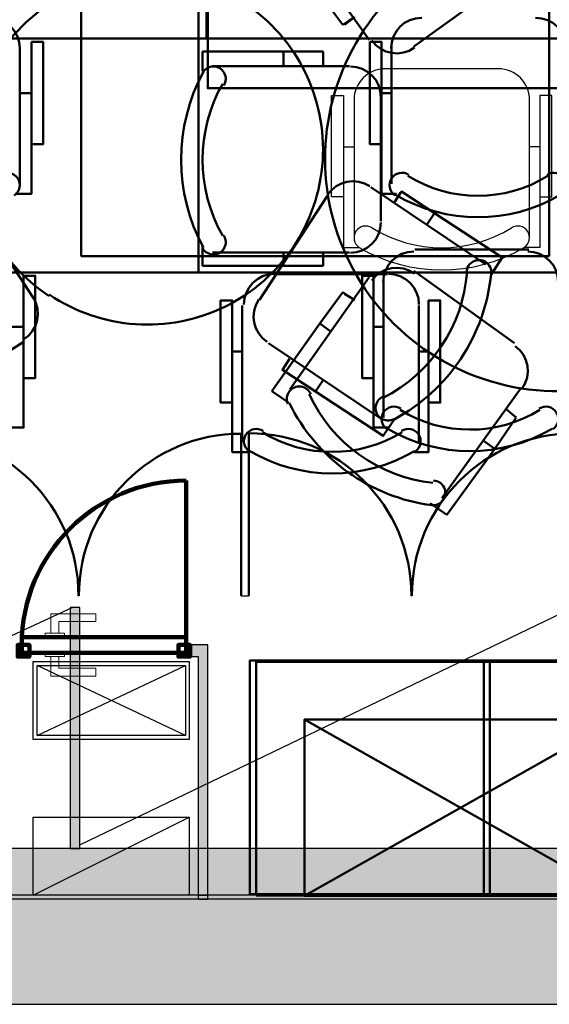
# Model space of a CAD drawing. Header units: metres. Extents: x -1 to 430, y -6 to 31.
# Tile 36 of 169: x 406.88 to 408.24, y 12.84 to 15.37. Entities that reach past the tile are written whole.
import ezdxf

# ---------------------------------------------------------------- set-up
doc = ezdxf.new("R2010")
doc.units = ezdxf.units.M
doc.linetypes.add('CONTINUA', pattern=[0])
for name, color, linetype, lineweight in [('3D P1 MURS EXISTENTS', 7, 'CONTINUA', 25), ('3D P1 MURS NOUS', 7, 'CONTINUA', 25), ('3D P2 MURS', 7, 'CONTINUA', 25), ('3D P2 MURS NOUS', 7, 'CONTINUA', 25), ('3D P3 MURS', 7, 'CONTINUA', 25), ('3D P3 MURS NOUS', 7, 'CONTINUA', 25), ('3D P4 MURS', 7, 'CONTINUA', 25), ('3D P4 MURS NOUS', 7, 'CONTINUA', 25), ('3D P5 MURS', 7, 'CONTINUA', 25), ('3D P5 MURS NOUS', 7, 'CONTINUA', 25), ('3D PA MURS', 7, 'CONTINUA', 25), ('P1 ESCALES 2D', 7, 'CONTINUA', 25), ('P1 MOBLES', 7, 'CONTINUA', 25), ('P2 ESCALES 2D', 7, 'CONTINUA', 25), ('P2 MOBLES 2D', 7, 'CONTINUA', 25), ('P3 ESCALES 2D', 7, 'CONTINUA', 25), ('P3 MOBLES', 7, 'CONTINUA', 25), ('P4 ESCALES 2D', 7, 'CONTINUA', 25), ('P4 MOBLES', 7, 'CONTINUA', 25), ('P5 ESCALA 2D', 7, 'CONTINUA', 25), ('P5 MOBLES', 7, 'CONTINUA', 25), ('PA ESCALES 2D', 7, 'CONTINUA', 25), ('PA MOBLES', 7, 'CONTINUA', 25)]:
    doc.layers.add(name, color=color, linetype=linetype, lineweight=lineweight)

# ---------------------------------------------------------------- blocks, each defined once
blk = doc.blocks.new('OBJETO_COMPLEJO_85')
at = {"layer": 'P3 MOBLES', "color": 202, "linetype": 'CONTINUA', "lineweight": 50, "transparency": 33554687}
for p, q in [((407.7756, 15.3165), (407.5724, 15.6043)), ((408.1482, 15.4858), (407.8899, 15.2995)), ((407.6486, 15.435), (407.7079, 15.3546)), ((407.7079, 15.3546), (407.7375, 15.3757)), ((407.7121, 15.3546), (407.7333, 15.3715)), ((407.3481, 15.236), (407.3481, 15.2868)), ((407.3481, 15.2868), (407.5555, 15.2868)), ((407.5555, 15.2868), (407.5555, 15.2487)), ((407.5555, 15.2868), (407.6571, 15.2868)), ((407.6571, 15.2868), (407.6571, 15.2487)), ((407.3735, 15.2487), (407.7248, 15.2487)), ((407.8053, 15.1725), (407.8053, 14.8508)), ((407.3481, 14.7873), (407.3481, 14.7365)), ((407.7248, 14.7704), (407.3735, 14.7704)), ((407.5555, 14.7365), (407.5555, 14.7704)), ((407.6571, 14.7365), (407.6571, 14.7704)), ((407.6571, 14.7407), (407.6571, 14.7661)), ((407.3481, 14.7365), (407.5555, 14.7365)), ((407.5555, 14.7365), (407.6571, 14.7365)), ((408.1482, 14.5376), (407.8899, 14.7238)), ((407.7756, 14.7069), (407.5724, 14.419)), ((407.6486, 14.5884), (407.7079, 14.6688)), ((407.7079, 14.6688), (407.7375, 14.6476)), ((407.7121, 14.6645), (407.7333, 14.6518)), ((407.5259, 14.4148), (407.6486, 14.5884)), ((407.6486, 14.5884), (407.6783, 14.5672)), ((407.5682, 14.3852), (407.5259, 14.4148)), ((407.9619, 14.1396), (408.1651, 14.4233)), ((408.1524, 14.3471), (408.127, 14.3682)), ((408.0974, 14.2666), (408.1524, 14.3471)), ((408.0974, 14.2666), (408.0677, 14.2878)), ((407.9746, 14.0973), (408.0974, 14.2666)), ((407.9323, 14.1269), (407.9746, 14.0973))]:
    blk.add_line(p, q, dxfattribs=at)
for points in [[(407.7822, 15.3145), (407.7927, 15.3026), (407.805, 15.2933), (407.8186, 15.2867), (407.8332, 15.2829), (407.8482, 15.2818), (407.8632, 15.2837), (407.8778, 15.2886), (407.8915, 15.2965)], [(407.4027, 15.1991), (407.4048, 15.2028), (407.4063, 15.2068), (407.4073, 15.2109), (407.4077, 15.2151), (407.4076, 15.2193), (407.4069, 15.2234), (407.4056, 15.2275), (407.4038, 15.2314), (407.4015, 15.235), (407.3988, 15.2383), (407.3957, 15.2411), (407.3922, 15.2435), (407.3885, 15.2454), (407.3845, 15.2468), (407.3803, 15.2477), (407.376, 15.248), (407.3717, 15.2477), (407.3676, 15.2468), (407.3636, 15.2454), (407.3598, 15.2436), (407.3564, 15.2412), (407.3532, 15.2384), (407.3505, 15.2352), (407.3482, 15.2315)], [(407.8056, 15.1696), (407.8041, 15.1854), (407.7995, 15.2001), (407.7923, 15.2134), (407.7827, 15.225), (407.7711, 15.2346), (407.7578, 15.2418), (407.7431, 15.2464), (407.7273, 15.248)], [(407.7273, 14.7696), (407.7431, 14.7712), (407.7578, 14.7757), (407.7711, 14.783), (407.7827, 14.7925), (407.7923, 14.8041), (407.7995, 14.8174), (407.8041, 14.8321), (407.8056, 14.8479)], [(407.3486, 14.781), (407.351, 14.7775), (407.3538, 14.7743), (407.357, 14.7716), (407.3605, 14.7694), (407.3643, 14.7676), (407.3682, 14.7663), (407.3724, 14.7656), (407.3767, 14.7654), (407.3809, 14.7657), (407.385, 14.7667), (407.3889, 14.7681), (407.3926, 14.7701), (407.396, 14.7725), (407.399, 14.7753), (407.4017, 14.7786), (407.404, 14.7822), (407.4057, 14.7861), (407.4069, 14.7901), (407.4076, 14.7942), (407.4077, 14.7984), (407.4072, 14.8025), (407.4063, 14.8066), (407.4047, 14.8105), (407.4027, 14.8142)], [(407.8915, 14.7168), (407.8778, 14.7247), (407.8632, 14.7296), (407.8482, 14.7315), (407.8332, 14.7305), (407.8186, 14.7266), (407.805, 14.72), (407.7927, 14.7107), (407.7822, 14.6988)], [(408.1677, 14.4212), (408.1756, 14.435), (408.1805, 14.4496), (408.1824, 14.4646), (408.1814, 14.4796), (408.1775, 14.4941), (408.1709, 14.5078), (408.1617, 14.52), (408.1498, 14.5305)], [(407.6256, 14.4067), (407.6238, 14.4105), (407.6215, 14.414), (407.6187, 14.4172), (407.6156, 14.42), (407.6122, 14.4223), (407.6085, 14.4242), (407.6045, 14.4256), (407.6003, 14.4264), (407.596, 14.4267), (407.5918, 14.4264), (407.5878, 14.4256), (407.5838, 14.4242), (407.5801, 14.4224), (407.5766, 14.42), (407.5735, 14.4172), (407.5707, 14.414), (407.5684, 14.4104), (407.5666, 14.4066), (407.5653, 14.4027), (407.5646, 14.3986), (407.5644, 14.3944), (407.5647, 14.3902), (407.5656, 14.3861), (407.5671, 14.3821)], [(407.9352, 14.1221), (407.9395, 14.1219), (407.9438, 14.1222), (407.9479, 14.1232), (407.9518, 14.1246), (407.9555, 14.1265), (407.959, 14.129), (407.9621, 14.1319), (407.9648, 14.1352), (407.9671, 14.1388), (407.9688, 14.1427), (407.97, 14.1468), (407.9706, 14.1509), (407.9707, 14.1551), (407.9702, 14.1593), (407.9692, 14.1634), (407.9676, 14.1674), (407.9655, 14.1712), (407.9629, 14.1745), (407.9599, 14.1775), (407.9566, 14.1801), (407.9529, 14.1822), (407.949, 14.1838), (407.9449, 14.1848), (407.9407, 14.1853)]]:
    blk.add_lwpolyline(points, dxfattribs=at)
for centre, radius, start, end in [((408.2596, 15.0114), 0.5971, 89.9253, 270.4359), ((407.7694, 15.0088), 0.476, 151.7027, 208.3109), ((407.744, 15.0088), 0.3956, 150.4538, 209.5629), ((407.9981, 14.5937), 0.476, 206.038, 262.6463), ((407.9811, 14.5726), 0.3956, 204.7891, 263.8978)]:
    blk.add_arc(centre, radius, start, end, dxfattribs=at)
blk = doc.blocks.new('OBJETO_COMPLEJO_126')
at = {"layer": 'P4 MOBLES', "color": 202, "linetype": 'CONTINUA', "lineweight": 50, "transparency": 33554687}
for p, q in [((406.8801, 14.9469), (406.8801, 15.2983)), ((406.9097, 15.1798), (406.8801, 15.1798))]:
    blk.add_line(p, q, dxfattribs=at)
blk.add_lwpolyline([(407.3584, 16.1195), (405.9573, 16.1195), (405.9573, 15.3195), (407.3584, 15.3195), (407.3584, 16.1195)], close=True, dxfattribs=at)
for points in [[(406.8011, 15.3732), (406.8169, 15.3716), (406.8316, 15.367), (406.8449, 15.3598), (406.8565, 15.3503), (406.8661, 15.3387), (406.8733, 15.3254), (406.8779, 15.3107), (406.8795, 15.2949)], [(406.9097, 15.0485), (406.9394, 15.0485), (406.9394, 15.311), (406.9097, 15.311), (406.9097, 14.9215), (406.8674, 14.9215)], [(406.8306, 14.9702), (406.8363, 14.9731), (406.8422, 14.9748), (406.8483, 14.9753), (406.8543, 14.9746), (406.8601, 14.9727), (406.8655, 14.9698), (406.8702, 14.9659), (406.8743, 14.9609), (406.8772, 14.9553), (406.8789, 14.9493), (406.8795, 14.9432), (406.8788, 14.9372), (406.8771, 14.9314), (406.8742, 14.926), (406.8703, 14.9212), (406.8654, 14.9171)]]:
    blk.add_lwpolyline(points, dxfattribs=at)
blk = doc.blocks.new('OBJETO_COMPLEJO_128')
at = {"layer": 'P4 MOBLES', "color": 202, "linetype": 'CONTINUA', "lineweight": 50, "transparency": 33554687}
for p, q in [((407.8326, 15.2983), (407.8326, 14.9469)), ((407.8072, 15.1798), (407.8326, 15.1798))]:
    blk.add_line(p, q, dxfattribs=at)
blk.add_lwpolyline([(408.7596, 16.1195), (407.3584, 16.1195), (407.3584, 15.3195), (408.7596, 15.3195), (408.7596, 16.1195)], close=True, dxfattribs=at)
for points in [[(407.8319, 15.2949), (407.8335, 15.3107), (407.8381, 15.3254), (407.8453, 15.3387), (407.8548, 15.3503), (407.8664, 15.3598), (407.8797, 15.367), (407.8944, 15.3716), (407.9102, 15.3732)], [(408.2023, 15.3732), (408.2181, 15.3716), (408.2328, 15.367), (408.2461, 15.3598), (408.2577, 15.3503), (408.2673, 15.3387), (408.2745, 15.3254), (408.279, 15.3107), (408.2806, 15.2949)], [(407.8072, 15.0485), (407.7775, 15.0485), (407.7775, 15.311), (407.8072, 15.311), (407.8072, 14.9215), (407.8453, 14.9215)], [(407.8417, 14.9171), (407.8368, 14.9212), (407.8329, 14.926), (407.8301, 14.9314), (407.8283, 14.9372), (407.8277, 14.9432), (407.8282, 14.9493), (407.8299, 14.9553), (407.8329, 14.9609), (407.8369, 14.9659), (407.8417, 14.9698), (407.847, 14.9727), (407.8528, 14.9746), (407.8588, 14.9753), (407.8649, 14.9748), (407.8709, 14.9731), (407.8766, 14.9702)], [(408.2318, 14.9702), (408.2374, 14.9731), (408.2434, 14.9748), (408.2495, 14.9753), (408.2555, 14.9746), (408.2613, 14.9727), (408.2666, 14.9698), (408.2714, 14.9659), (408.2754, 14.9609), (408.2784, 14.9553), (408.2801, 14.9493), (408.2806, 14.9432), (408.28, 14.9372), (408.2782, 14.9314), (408.2754, 14.926), (408.2715, 14.9212), (408.2666, 14.9171)]]:
    blk.add_lwpolyline(points, dxfattribs=at)
for centre, radius, start, end in [((408.0542, 15.2565), 0.3405, 238.2351, 301.7419), ((408.0542, 15.2777), 0.4167, 239.5542, 300.4262)]:
    blk.add_arc(centre, radius, start, end, dxfattribs=at)
blk = doc.blocks.new('OBJETO_COMPLEJO_173')
at = {"layer": 'P5 MOBLES', "color": 202, "linetype": 'CONTINUA', "lineweight": 50, "transparency": 33554687}
blk.add_line((406.8894, 14.5796), (406.8598, 14.5796), dxfattribs=at)
blk.add_lwpolyline([(407.3382, 15.5193), (405.937, 15.5193), (405.937, 14.7192), (407.3382, 14.7192), (407.3382, 15.5193)], close=True, dxfattribs=at)
blk.add_lwpolyline([(406.8894, 14.4483), (406.9191, 14.4483), (406.9191, 14.7108), (406.8894, 14.7108), (406.8894, 14.3213), (406.8471, 14.3213)], dxfattribs=at)
blk = doc.blocks.new('OBJETO_COMPLEJO_175')
at = {"layer": 'P5 MOBLES', "color": 202, "linetype": 'CONTINUA', "lineweight": 50, "transparency": 33554687}
for p, q in [((408.1848, 14.7785), (407.8927, 14.7785)), ((407.8123, 14.6981), (407.8123, 14.3467)), ((407.7869, 14.5796), (407.8123, 14.5796))]:
    blk.add_line(p, q, dxfattribs=at)
blk.add_lwpolyline([(408.7393, 15.5193), (407.3382, 15.5193), (407.3382, 14.7192), (408.7393, 14.7192), (408.7393, 15.5193)], close=True, dxfattribs=at)
for points in [[(407.8116, 14.6947), (407.8132, 14.7105), (407.8178, 14.7252), (407.825, 14.7385), (407.8346, 14.75), (407.8462, 14.7596), (407.8595, 14.7668), (407.8742, 14.7714), (407.8899, 14.773)], [(408.182, 14.773), (408.1978, 14.7714), (408.2125, 14.7668), (408.2258, 14.7596), (408.2374, 14.75), (408.247, 14.7385), (408.2542, 14.7252), (408.2588, 14.7105), (408.2604, 14.6947)], [(407.7869, 14.4483), (407.7572, 14.4483), (407.7572, 14.7108), (407.7869, 14.7108), (407.7869, 14.3213), (407.825, 14.3213)], [(407.8215, 14.3169), (407.8165, 14.321), (407.8126, 14.3258), (407.8098, 14.3312), (407.808, 14.337), (407.8074, 14.343), (407.8079, 14.3491), (407.8096, 14.355), (407.8126, 14.3607), (407.8166, 14.3657), (407.8214, 14.3696), (407.8267, 14.3725), (407.8325, 14.3744), (407.8385, 14.3751), (407.8446, 14.3746), (407.8506, 14.3729), (407.8563, 14.37)], [(408.2115, 14.37), (408.2172, 14.3729), (408.2231, 14.3746), (408.2292, 14.3751), (408.2352, 14.3744), (408.241, 14.3725), (408.2464, 14.3696), (408.2511, 14.3657), (408.2552, 14.3607), (408.2581, 14.355), (408.2598, 14.3491), (408.2604, 14.343), (408.2597, 14.337), (408.258, 14.3312), (408.2551, 14.3258), (408.2512, 14.321), (408.2463, 14.3169)]]:
    blk.add_lwpolyline(points, dxfattribs=at)
for centre, radius, start, end in [((408.034, 14.6563), 0.3405, 238.2351, 301.7419), ((408.034, 14.6774), 0.4167, 239.5542, 300.4262)]:
    blk.add_arc(centre, radius, start, end, dxfattribs=at)

msp = doc.modelspace()

# ---------------------------------------------------------------- hatches: boundary and pattern name
at = {"layer": '3D P1 MURS EXISTENTS', "linetype": 'CONTINUA', "lineweight": 18, "true_color": 0xa0a0a0, "transparency": 33554687}
msp.add_hatch(color=253, dxfattribs=at).paths.add_polyline_path([(398.2417, 12.8406), (423.6575, 12.8406), (423.7155, 13.1206), (398.2972, 13.1206)])
at = {"layer": '3D P1 MURS NOUS', "linetype": 'CONTINUA', "lineweight": 18, "transparency": 33554687}
for points in [[(407.3616, 13.7631), (407.3163, 13.7631), (407.3163, 13.7331), (407.3616, 13.7331)], [(407.3616, 13.1206), (407.3616, 13.7331), (407.3366, 13.7331), (407.3366, 13.1206)]]:
    msp.add_hatch(color=240, dxfattribs=at).paths.add_polyline_path(points)
at = {"layer": '3D P2 MURS', "linetype": 'CONTINUA', "lineweight": 18, "true_color": 0xa0a0a0, "transparency": 33554687}
msp.add_hatch(color=253, dxfattribs=at).paths.add_polyline_path([(398.2417, 12.8406), (423.6575, 12.8406), (423.7155, 13.1206), (398.2971, 13.1206)])
at = {"layer": '3D P2 MURS NOUS', "linetype": 'CONTINUA', "lineweight": 18, "transparency": 33554687}
for points in [[(407.3616, 13.7631), (407.3163, 13.7631), (407.3163, 13.7331), (407.3616, 13.7331)], [(407.3616, 13.1206), (407.3616, 13.7331), (407.3366, 13.7331), (407.3366, 13.1206)]]:
    msp.add_hatch(color=240, dxfattribs=at).paths.add_polyline_path(points)
at = {"layer": '3D P3 MURS', "linetype": 'CONTINUA', "lineweight": 18, "true_color": 0xa0a0a0, "transparency": 33554687}
msp.add_hatch(color=253, dxfattribs=at).paths.add_polyline_path([(398.2417, 12.8406), (423.6575, 12.8406), (423.7134, 13.1106), (398.2952, 13.1106)])
at = {"layer": '3D P3 MURS NOUS', "linetype": 'CONTINUA', "lineweight": 18, "transparency": 33554687}
for points in [[(407.3616, 13.7631), (407.3163, 13.7631), (407.3163, 13.7331), (407.3616, 13.7331)], [(407.3616, 13.1206), (407.3616, 13.7331), (407.3366, 13.7331), (407.3366, 13.1206)]]:
    msp.add_hatch(color=240, dxfattribs=at).paths.add_polyline_path(points)
at = {"layer": '3D P4 MURS', "linetype": 'CONTINUA', "lineweight": 18, "true_color": 0xa0a0a0, "transparency": 33554687}
msp.add_hatch(color=253, dxfattribs=at).paths.add_polyline_path([(398.2417, 12.8406), (423.6575, 12.8406), (423.7134, 13.1106), (398.2952, 13.1106)])
at = {"layer": '3D P4 MURS NOUS', "linetype": 'CONTINUA', "lineweight": 18, "transparency": 33554687}
for points in [[(407.3616, 13.7631), (407.3163, 13.7631), (407.3163, 13.7331), (407.3616, 13.7331)], [(407.3616, 13.1206), (407.3616, 13.7331), (407.3366, 13.7331), (407.3366, 13.1206)]]:
    msp.add_hatch(color=240, dxfattribs=at).paths.add_polyline_path(points)
at = {"layer": '3D P5 MURS', "linetype": 'CONTINUA', "lineweight": 18, "true_color": 0xa0a0a0, "transparency": 33554687}
msp.add_hatch(color=253, dxfattribs=at).paths.add_polyline_path([(398.2417, 12.8406), (423.6583, 12.8406), (423.7142, 13.1106), (398.2952, 13.1106)])
at = {"layer": '3D P5 MURS NOUS', "linetype": 'CONTINUA', "lineweight": 18, "transparency": 33554687}
for points in [[(407.3616, 13.7631), (407.3163, 13.7631), (407.3163, 13.7331), (407.3616, 13.7331)], [(407.3616, 13.1106), (407.3616, 13.7331), (407.3366, 13.7331), (407.3366, 13.1106)]]:
    msp.add_hatch(color=240, dxfattribs=at).paths.add_polyline_path(points)
at = {"layer": '3D PA MURS', "linetype": 'CONTINUA', "lineweight": 18, "true_color": 0xa0a0a0, "transparency": 33554687}
for points in [[(407.0337, 13.2406), (407.0337, 13.8596), (407.0087, 13.8596), (407.0087, 13.2406)], [(397.6873, 12.8406), (423.6575, 12.8406), (423.7404, 13.2406), (397.7664, 13.2406)]]:
    msp.add_hatch(color=253, dxfattribs=at).paths.add_polyline_path(points)

# ---------------------------------------------------------------- linework, layer by layer
at = {"layer": '3D P1 MURS EXISTENTS', "color": 7, "linetype": 'CONTINUA', "lineweight": 25, "transparency": 33554687}
for p, q in [((423.7155, 13.1206), (398.2972, 13.1206)), ((398.2417, 12.8406), (423.6575, 12.8406))]:
    msp.add_line(p, q, dxfattribs=at)
at = {"layer": '3D P1 MURS NOUS', "color": 240, "linetype": 'CONTINUA', "lineweight": 140, "transparency": 33554687}
msp.add_line((407.3063, 13.7631), (407.3063, 14.1851), dxfattribs=at)
at = {"layer": '3D P1 MURS NOUS', "color": 7, "linetype": 'CONTINUA', "lineweight": 25, "transparency": 33554687}
for p, q in [((407.3163, 13.7331), (407.3163, 13.7631)), ((407.3616, 13.7631), (407.3163, 13.7631)), ((407.3616, 13.7331), (407.3616, 13.7631)), ((407.3163, 13.7331), (407.3366, 13.7331)), ((407.3366, 13.7331), (407.3366, 13.1206)), ((407.3616, 13.1206), (407.3616, 13.7331)), ((407.3366, 13.1206), (407.3616, 13.1206))]:
    msp.add_line(p, q, dxfattribs=at)
at = {"layer": '3D P1 MURS NOUS', "color": 240, "linetype": 'CONTINUA', "lineweight": 140, "transparency": 33554687}
for points in [[(406.8744, 13.7331), (406.9044, 13.7331), (406.9044, 13.7631), (406.8744, 13.7631), (406.8744, 13.7331)], [(407.2863, 13.7331), (407.3163, 13.7331), (407.3163, 13.7631), (407.2863, 13.7631), (407.2863, 13.7331)]]:
    msp.add_lwpolyline(points, close=True, dxfattribs=at)
msp.add_arc((407.3063, 13.7631), 0.4219, 90, 180, dxfattribs=at)
at = {"layer": '3D P2 MURS', "color": 7, "linetype": 'CONTINUA', "lineweight": 25, "transparency": 33554687}
for p, q in [((423.7155, 13.1206), (398.2971, 13.1206)), ((398.2417, 12.8406), (423.6575, 12.8406))]:
    msp.add_line(p, q, dxfattribs=at)
at = {"layer": '3D P2 MURS NOUS', "color": 240, "linetype": 'CONTINUA', "lineweight": 140, "transparency": 33554687}
msp.add_line((407.3063, 13.7631), (407.3063, 14.1851), dxfattribs=at)
at = {"layer": '3D P2 MURS NOUS', "color": 7, "linetype": 'CONTINUA', "lineweight": 25, "transparency": 33554687}
for p, q in [((407.3163, 13.7331), (407.3163, 13.7631)), ((407.3616, 13.7631), (407.3163, 13.7631)), ((407.3616, 13.7331), (407.3616, 13.7631)), ((407.3163, 13.7331), (407.3366, 13.7331)), ((407.3366, 13.7331), (407.3366, 13.1206)), ((407.3616, 13.1206), (407.3616, 13.7331)), ((407.3366, 13.1206), (407.3616, 13.1206))]:
    msp.add_line(p, q, dxfattribs=at)
at = {"layer": '3D P2 MURS NOUS', "color": 240, "linetype": 'CONTINUA', "lineweight": 140, "transparency": 33554687}
for points in [[(406.8744, 13.7331), (406.9044, 13.7331), (406.9044, 13.7631), (406.8744, 13.7631), (406.8744, 13.7331)], [(407.2863, 13.7331), (407.3163, 13.7331), (407.3163, 13.7631), (407.2863, 13.7631), (407.2863, 13.7331)]]:
    msp.add_lwpolyline(points, close=True, dxfattribs=at)
msp.add_arc((407.3063, 13.7631), 0.4219, 90, 180, dxfattribs=at)
at = {"layer": '3D P3 MURS', "color": 7, "linetype": 'CONTINUA', "lineweight": 25, "transparency": 33554687}
for p, q in [((423.7134, 13.1106), (398.2952, 13.1106)), ((398.2417, 12.8406), (423.6575, 12.8406))]:
    msp.add_line(p, q, dxfattribs=at)
at = {"layer": '3D P3 MURS NOUS', "color": 240, "linetype": 'CONTINUA', "lineweight": 140, "transparency": 33554687}
msp.add_line((407.3063, 13.7631), (407.3063, 14.1851), dxfattribs=at)
at = {"layer": '3D P3 MURS NOUS', "color": 7, "linetype": 'CONTINUA', "lineweight": 25, "transparency": 33554687}
for p, q in [((407.3163, 13.7331), (407.3163, 13.7631)), ((407.3616, 13.7631), (407.3163, 13.7631)), ((407.3616, 13.7331), (407.3616, 13.7631)), ((407.3163, 13.7331), (407.3366, 13.7331)), ((407.3366, 13.7331), (407.3366, 13.1206)), ((407.3616, 13.1206), (407.3616, 13.7331)), ((407.3366, 13.1206), (407.3616, 13.1206))]:
    msp.add_line(p, q, dxfattribs=at)
at = {"layer": '3D P3 MURS NOUS', "color": 240, "linetype": 'CONTINUA', "lineweight": 140, "transparency": 33554687}
for points in [[(406.8744, 13.7331), (406.9044, 13.7331), (406.9044, 13.7631), (406.8744, 13.7631), (406.8744, 13.7331)], [(407.2863, 13.7331), (407.3163, 13.7331), (407.3163, 13.7631), (407.2863, 13.7631), (407.2863, 13.7331)]]:
    msp.add_lwpolyline(points, close=True, dxfattribs=at)
msp.add_arc((407.3063, 13.7631), 0.4219, 90, 180, dxfattribs=at)
at = {"layer": '3D P4 MURS', "color": 7, "linetype": 'CONTINUA', "lineweight": 25, "transparency": 33554687}
for p, q in [((423.7134, 13.1106), (398.2952, 13.1106)), ((398.2417, 12.8406), (423.6575, 12.8406))]:
    msp.add_line(p, q, dxfattribs=at)
at = {"layer": '3D P4 MURS NOUS', "color": 240, "linetype": 'CONTINUA', "lineweight": 140, "transparency": 33554687}
msp.add_line((407.3063, 13.7831), (407.3063, 14.1851), dxfattribs=at)
at = {"layer": '3D P4 MURS NOUS', "color": 7, "linetype": 'CONTINUA', "lineweight": 25, "transparency": 33554687}
for p, q in [((407.3163, 13.7331), (407.3163, 13.7631)), ((407.3616, 13.7631), (407.3163, 13.7631)), ((407.3616, 13.7331), (407.3616, 13.7631)), ((407.3163, 13.7331), (407.3366, 13.7331)), ((407.3366, 13.7331), (407.3366, 13.1206)), ((407.3616, 13.1206), (407.3616, 13.7331)), ((407.3366, 13.1206), (407.3616, 13.1206))]:
    msp.add_line(p, q, dxfattribs=at)
at = {"layer": '3D P4 MURS NOUS', "color": 40, "linetype": 'CONTINUA', "lineweight": 18, "transparency": 33554687}
for points in [[(406.9594, 13.7931), (406.9794, 13.7931), (406.9794, 13.8231), (407.0744, 13.8231), (407.0744, 13.8431), (406.9594, 13.8431), (406.9594, 13.7931)], [(406.9444, 13.7831), (406.9944, 13.7831), (406.9944, 13.7931), (406.9444, 13.7931), (406.9444, 13.7831)], [(406.9444, 13.7331), (406.9944, 13.7331), (406.9944, 13.7431), (406.9444, 13.7431), (406.9444, 13.7331)], [(406.9594, 13.7331), (406.9794, 13.7331), (406.9794, 13.7031), (407.0744, 13.7031), (407.0744, 13.6831), (406.9594, 13.6831), (406.9594, 13.7331)]]:
    msp.add_lwpolyline(points, close=True, dxfattribs=at)
at = {"layer": '3D P4 MURS NOUS', "color": 240, "linetype": 'CONTINUA', "lineweight": 140, "transparency": 33554687}
for points in [[(406.8844, 13.7431), (407.3063, 13.7431), (407.3063, 13.7631), (407.3063, 13.7831), (406.8844, 13.7831), (406.8844, 13.7631), (406.8844, 13.7431)], [(406.9044, 13.7431), (406.8844, 13.7431), (406.8844, 13.7631), (406.8744, 13.7631), (406.8744, 13.7331), (406.9044, 13.7331), (406.9044, 13.7431)], [(407.3063, 13.7631), (407.3063, 13.7431), (407.2863, 13.7431), (407.2863, 13.7331), (407.3163, 13.7331), (407.3163, 13.7631), (407.3063, 13.7631)]]:
    msp.add_lwpolyline(points, close=True, dxfattribs=at)
msp.add_arc((407.3063, 13.7631), 0.4219, 90, 180, dxfattribs=at)
at = {"layer": '3D P5 MURS', "color": 7, "linetype": 'CONTINUA', "lineweight": 25, "transparency": 33554687}
for p, q in [((423.7142, 13.1106), (398.2952, 13.1106)), ((398.2417, 12.8406), (423.6583, 12.8406))]:
    msp.add_line(p, q, dxfattribs=at)
at = {"layer": '3D P5 MURS NOUS', "color": 240, "linetype": 'CONTINUA', "lineweight": 140, "transparency": 33554687}
msp.add_line((407.3063, 13.7631), (407.3063, 14.1851), dxfattribs=at)
at = {"layer": '3D P5 MURS NOUS', "color": 7, "linetype": 'CONTINUA', "lineweight": 25, "transparency": 33554687}
for p, q in [((407.3163, 13.7331), (407.3163, 13.7631)), ((407.3616, 13.7631), (407.3163, 13.7631)), ((407.3616, 13.7331), (407.3616, 13.7631)), ((407.3163, 13.7331), (407.3366, 13.7331)), ((407.3366, 13.7331), (407.3366, 13.1106)), ((407.3616, 13.1106), (407.3616, 13.7331)), ((407.3366, 13.1106), (407.3616, 13.1106))]:
    msp.add_line(p, q, dxfattribs=at)
at = {"layer": '3D P5 MURS NOUS', "color": 240, "linetype": 'CONTINUA', "lineweight": 140, "transparency": 33554687}
for points in [[(406.8744, 13.7331), (406.9044, 13.7331), (406.9044, 13.7631), (406.8744, 13.7631), (406.8744, 13.7331)], [(407.2863, 13.7331), (407.3163, 13.7331), (407.3163, 13.7631), (407.2863, 13.7631), (407.2863, 13.7331)]]:
    msp.add_lwpolyline(points, close=True, dxfattribs=at)
msp.add_arc((407.3063, 13.7631), 0.4219, 90, 180, dxfattribs=at)
at = {"layer": '3D PA MURS', "color": 202, "linetype": 'CONTINUA', "lineweight": 50, "transparency": 33554687}
for p, q in [((407.4669, 13.8896), (407.4669, 14.3066)), ((407.4469, 13.8896), (407.4469, 14.3053))]:
    msp.add_line(p, q, dxfattribs=at)
at = {"layer": '3D PA MURS', "color": 7, "linetype": 'CONTINUA', "lineweight": 25, "transparency": 33554687}
for p, q in [((407.0302, 13.8896), (407.0312, 13.8896)), ((407.4469, 13.8896), (407.4569, 13.8896)), ((407.4569, 13.8896), (407.4669, 13.8896)), ((407.8839, 13.8896), (407.8849, 13.8896)), ((407.0337, 13.8596), (407.0087, 13.8596)), ((407.0087, 13.8596), (407.0087, 13.2406)), ((407.0337, 13.2406), (407.0337, 13.8596)), ((407.0087, 13.2406), (405.6921, 13.2406)), ((407.0087, 13.2406), (407.0337, 13.2406)), ((407.0337, 13.2406), (407.0087, 13.2406)), ((408.2994, 13.2406), (407.0337, 13.2406)), ((397.7664, 12.8406), (423.6575, 12.8406))]:
    msp.add_line(p, q, dxfattribs=at)
at = {"layer": '3D PA MURS', "color": 202, "linetype": 'CONTINUA', "lineweight": 50, "transparency": 33554687}
for centre, radius, start, end in [((407.4669, 13.8896), 0.417, 0, 90), ((408.3019, 13.8896), 0.417, 90, 180), ((406.6144, 13.8896), 0.4158, 0, 90), ((407.4469, 13.8896), 0.4158, 90, 180)]:
    msp.add_arc(centre, radius, start, end, dxfattribs=at)
at = {"layer": 'P1 ESCALES 2D', "linetype": 'CONTINUA', "lineweight": 25, "transparency": 33554687}
for p, q in [((406.9243, 13.5306), (407.3043, 13.7106)), ((407.3043, 13.5306), (406.9243, 13.7106)), ((406.9143, 13.1206), (407.3143, 13.3206))]:
    msp.add_line(p, q, dxfattribs=at)
for points in [[(407.3143, 13.5206), (406.9143, 13.5206), (406.9143, 13.7206), (407.3143, 13.7206), (407.3143, 13.5206)], [(407.3143, 13.1206), (406.9143, 13.1206), (406.9143, 13.3206), (407.3143, 13.3206), (407.3143, 13.1206)]]:
    msp.add_lwpolyline(points, close=True, dxfattribs=at)
at = {"layer": 'P1 ESCALES 2D', "color": 7, "linetype": 'CONTINUA', "lineweight": 25, "transparency": 33554687}
msp.add_lwpolyline([(407.3043, 13.5306), (406.9243, 13.5306), (406.9243, 13.7106), (407.3043, 13.7106), (407.3043, 13.5306)], close=True, dxfattribs=at)
at = {"layer": 'P1 MOBLES', "color": 202, "linetype": 'CONTINUA', "lineweight": 50, "transparency": 33554687}
for p, q in [((407.8222, 14.7153), (407.5301, 14.7153)), ((407.4496, 14.6349), (407.4496, 14.2835)), ((407.9026, 14.2835), (407.9026, 14.6349)), ((407.4242, 14.5163), (407.4496, 14.5163)), ((407.928, 14.5163), (407.9026, 14.5163))]:
    msp.add_line(p, q, dxfattribs=at)
msp.add_lwpolyline([(408.2373, 14.7612), (407.0373, 14.7612), (407.0373, 15.5613), (408.2373, 15.5613), (408.2373, 14.7612)], close=True, dxfattribs=at)
for points in [[(407.5327, 14.7157), (407.5169, 14.7141), (407.5022, 14.7095), (407.4889, 14.7023), (407.4774, 14.6927), (407.4678, 14.6811), (407.4606, 14.6678), (407.456, 14.6531), (407.4544, 14.6373)], [(407.9031, 14.6373), (407.9016, 14.6531), (407.897, 14.6678), (407.8898, 14.6811), (407.8802, 14.6927), (407.8686, 14.7023), (407.8553, 14.7095), (407.8406, 14.7141), (407.8248, 14.7157)], [(407.4242, 14.3851), (407.3946, 14.3851), (407.3946, 14.6476), (407.4242, 14.6476), (407.4242, 14.2581), (407.4666, 14.2581)], [(407.928, 14.3851), (407.9576, 14.3851), (407.9576, 14.6476), (407.928, 14.6476), (407.928, 14.2581), (407.8899, 14.2581)], [(407.5033, 14.3127), (407.4976, 14.3156), (407.4916, 14.3173), (407.4856, 14.3177), (407.4795, 14.317), (407.4738, 14.3152), (407.4684, 14.3123), (407.4636, 14.3083), (407.4596, 14.3034), (407.4567, 14.2977), (407.4549, 14.2918), (407.4544, 14.2857), (407.455, 14.2797), (407.4568, 14.2739), (407.4597, 14.2685), (407.4636, 14.2637), (407.4685, 14.2596)], [(407.8933, 14.2596), (407.8982, 14.2637), (407.9021, 14.2685), (407.905, 14.2739), (407.9067, 14.2797), (407.9074, 14.2857), (407.9069, 14.2918), (407.9051, 14.2977), (407.9022, 14.3034), (407.8982, 14.3083), (407.8934, 14.3123), (407.888, 14.3152), (407.8823, 14.317), (407.8762, 14.3177), (407.8702, 14.3173), (407.8642, 14.3156), (407.8585, 14.3127)]]:
    msp.add_lwpolyline(points, dxfattribs=at)
for centre, radius, start, end in [((407.6808, 14.599), 0.3405, 238.2582, 301.765), ((407.6808, 14.6201), 0.4167, 239.5737, 300.4455)]:
    msp.add_arc(centre, radius, start, end, dxfattribs=at)
at = {"layer": 'P2 ESCALES 2D', "linetype": 'CONTINUA', "lineweight": 25, "transparency": 33554687}
for p, q in [((406.9243, 13.5306), (407.3043, 13.7106)), ((407.3043, 13.5306), (406.9243, 13.7106)), ((406.9143, 13.1206), (407.3143, 13.3206))]:
    msp.add_line(p, q, dxfattribs=at)
for points in [[(407.3143, 13.5206), (406.9143, 13.5206), (406.9143, 13.7206), (407.3143, 13.7206), (407.3143, 13.5206)], [(407.3143, 13.1206), (406.9143, 13.1206), (406.9143, 13.3206), (407.3143, 13.3206), (407.3143, 13.1206)]]:
    msp.add_lwpolyline(points, close=True, dxfattribs=at)
at = {"layer": 'P2 ESCALES 2D', "color": 7, "linetype": 'CONTINUA', "lineweight": 25, "transparency": 33554687}
msp.add_lwpolyline([(407.3043, 13.5306), (406.9243, 13.5306), (406.9243, 13.7106), (407.3043, 13.7106), (407.3043, 13.5306)], close=True, dxfattribs=at)
at = {"layer": 'P2 MOBLES 2D', "color": 202, "linetype": 'CONTINUA', "lineweight": 50, "transparency": 33554687}
for p, q in [((407.7794, 14.9382), (408.0745, 14.7398)), ((406.7392, 14.9226), (406.9146, 14.653)), ((407.494, 14.6494), (407.668, 14.915)), ((407.8558, 14.9235), (407.8419, 14.9023)), ((407.9431, 14.8714), (407.9246, 14.8431)), ((406.8911, 14.5417), (406.5908, 14.3513)), ((407.8088, 14.342), (407.5172, 14.5381)), ((407.638, 14.4134), (407.6565, 14.4417))]:
    msp.add_line(p, q, dxfattribs=at)
for points in [[(407.6688, 14.9187), (407.6788, 14.9309), (407.6908, 14.9406), (407.7042, 14.9477), (407.7185, 14.9521), (407.7335, 14.9536), (407.7486, 14.9523), (407.7633, 14.9479), (407.7774, 14.9405)], [(408.0888, 14.7152), (408.1166, 14.7577), (407.9431, 14.8714), (407.8581, 14.9271), (407.8396, 14.8988)], [(408.0252, 14.7199), (408.0256, 14.7242), (408.0265, 14.7283), (408.0279, 14.7323), (408.0299, 14.736), (408.0323, 14.7394), (408.0352, 14.7425), (408.0385, 14.7452), (408.0422, 14.7475), (408.0461, 14.7492), (408.0502, 14.7504), (408.0543, 14.751), (408.0585, 14.7511), (408.0627, 14.7506), (408.0668, 14.7496), (408.0707, 14.748), (408.0745, 14.7458), (408.0779, 14.7432), (408.0809, 14.7402), (408.0834, 14.7369), (408.0855, 14.7332), (408.0871, 14.7293), (408.0881, 14.7252), (408.0887, 14.721), (408.0886, 14.7167)], [(406.9137, 14.6559), (406.9209, 14.6417), (406.925, 14.6269), (406.9261, 14.6118), (406.9243, 14.5969), (406.9197, 14.5826), (406.9124, 14.5693), (406.9025, 14.5576), (406.89, 14.5477)], [(407.5143, 14.541), (407.502, 14.551), (407.4923, 14.563), (407.4852, 14.5764), (407.4809, 14.5907), (407.4793, 14.6057), (407.4807, 14.6208), (407.485, 14.6355), (407.4924, 14.6496)], [(407.8393, 14.3422), (407.8115, 14.2997), (407.638, 14.4134), (407.553, 14.4691), (407.5716, 14.4974)], [(407.8384, 14.343), (407.8344, 14.3412), (407.8304, 14.3401), (407.8262, 14.3395), (407.822, 14.3394), (407.8178, 14.3399), (407.8137, 14.341), (407.8098, 14.3426), (407.8061, 14.3447), (407.8027, 14.3474), (407.7997, 14.3504), (407.7971, 14.3537), (407.7951, 14.3574), (407.7935, 14.3613), (407.7925, 14.3654), (407.792, 14.3696), (407.7921, 14.3739), (407.7928, 14.3782), (407.794, 14.3822), (407.7957, 14.3861), (407.7979, 14.3896), (407.8006, 14.3929), (407.8037, 14.3958), (407.8071, 14.3982), (407.8109, 14.4002)]]:
    msp.add_lwpolyline(points, dxfattribs=at)
for centre, radius, start, end in [((407.2038, 15.0332), 0.45, 55.9487, 236.4593), ((407.2072, 15.0354), 0.45, 235.9487, 56.4593), ((407.6319, 14.7499), 0.3956, 296.9715, 355.7718), ((407.6142, 14.7615), 0.476, 298.2508, 354.4957)]:
    msp.add_arc(centre, radius, start, end, dxfattribs=at)
at = {"layer": 'P3 ESCALES 2D', "linetype": 'CONTINUA', "lineweight": 25, "transparency": 33554687}
for p, q in [((406.9243, 13.5306), (407.3043, 13.7106)), ((407.3043, 13.5306), (406.9243, 13.7106)), ((406.9143, 13.1206), (407.3143, 13.3206))]:
    msp.add_line(p, q, dxfattribs=at)
for points in [[(407.3143, 13.5206), (406.9143, 13.5206), (406.9143, 13.7206), (407.3143, 13.7206), (407.3143, 13.5206)], [(407.3143, 13.1206), (406.9143, 13.1206), (406.9143, 13.3206), (407.3143, 13.3206), (407.3143, 13.1206)]]:
    msp.add_lwpolyline(points, close=True, dxfattribs=at)
at = {"layer": 'P3 ESCALES 2D', "color": 7, "linetype": 'CONTINUA', "lineweight": 25, "transparency": 33554687}
msp.add_lwpolyline([(407.3043, 13.5306), (406.9243, 13.5306), (406.9243, 13.7106), (407.3043, 13.7106), (407.3043, 13.5306)], close=True, dxfattribs=at)
at = {"layer": 'P3 MOBLES', "color": 202, "linetype": 'CONTINUA', "lineweight": 50, "transparency": 33554687}
for p, q in [((407.6095, 13.1188), (408.4095, 13.5717)), ((408.4095, 13.1188), (407.6095, 13.5717))]:
    msp.add_line(p, q, dxfattribs=at)
msp.add_lwpolyline([(408.4095, 13.1188), (407.6095, 13.1188), (407.6095, 13.5717), (408.4095, 13.5717), (408.4095, 13.1188)], close=True, dxfattribs=at)
at = {"layer": 'P4 ESCALES 2D', "linetype": 'CONTINUA', "lineweight": 25, "transparency": 33554687}
for p, q in [((406.9243, 13.5306), (407.3043, 13.7106)), ((407.3043, 13.5306), (406.9243, 13.7106)), ((406.9143, 13.1206), (407.3143, 13.3206))]:
    msp.add_line(p, q, dxfattribs=at)
for points in [[(407.3143, 13.5206), (406.9143, 13.5206), (406.9143, 13.7206), (407.3143, 13.7206), (407.3143, 13.5206)], [(407.3143, 13.1206), (406.9143, 13.1206), (406.9143, 13.3206), (407.3143, 13.3206), (407.3143, 13.1206)]]:
    msp.add_lwpolyline(points, close=True, dxfattribs=at)
at = {"layer": 'P4 ESCALES 2D', "color": 7, "linetype": 'CONTINUA', "lineweight": 25, "transparency": 33554687}
msp.add_lwpolyline([(407.3043, 13.5306), (406.9243, 13.5306), (406.9243, 13.7106), (407.3043, 13.7106), (407.3043, 13.5306)], close=True, dxfattribs=at)
at = {"layer": 'P4 MOBLES', "color": 202, "linetype": 'CONTINUA', "lineweight": 50, "transparency": 33554687}
for points in [[(407.4853, 13.1195), (407.4853, 13.7195), (408.0853, 13.7195), (408.0853, 13.1195), (407.4853, 13.1195)], [(408.0853, 13.1195), (408.0853, 13.7195), (408.6853, 13.7195), (408.6853, 13.1195), (408.0853, 13.1195)]]:
    msp.add_lwpolyline(points, close=True, dxfattribs=at)
at = {"layer": 'P5 ESCALA 2D', "linetype": 'CONTINUA', "lineweight": 25, "transparency": 33554687}
for p, q in [((406.9243, 13.5306), (407.3043, 13.7106)), ((407.3043, 13.5306), (406.9243, 13.7106)), ((406.9143, 13.1206), (407.3143, 13.3206))]:
    msp.add_line(p, q, dxfattribs=at)
for points in [[(407.3143, 13.5206), (406.9143, 13.5206), (406.9143, 13.7206), (407.3143, 13.7206), (407.3143, 13.5206)], [(407.3143, 13.1206), (406.9143, 13.1206), (406.9143, 13.3206), (407.3143, 13.3206), (407.3143, 13.1206)]]:
    msp.add_lwpolyline(points, close=True, dxfattribs=at)
at = {"layer": 'P5 ESCALA 2D', "color": 7, "linetype": 'CONTINUA', "lineweight": 25, "transparency": 33554687}
msp.add_lwpolyline([(407.3043, 13.5306), (406.9243, 13.5306), (406.9243, 13.7106), (407.3043, 13.7106), (407.3043, 13.5306)], close=True, dxfattribs=at)
at = {"layer": 'P5 MOBLES', "color": 202, "linetype": 'CONTINUA', "lineweight": 50, "transparency": 33554687}
for points in [[(407.4693, 13.1231), (407.4693, 13.7231), (408.0693, 13.7231), (408.0693, 13.1231), (407.4693, 13.1231)], [(408.0693, 13.1231), (408.0693, 13.7231), (408.6693, 13.7231), (408.6693, 13.1231), (408.0693, 13.1231)]]:
    msp.add_lwpolyline(points, close=True, dxfattribs=at)
at = {"layer": 'PA ESCALES 2D', "color": 7, "linetype": 'CONTINUA', "lineweight": 25, "transparency": 33554687}
for p, q in [((405.7019, 13.2496), (407.0137, 13.8596)), ((407.0337, 13.2496), (408.2994, 13.8596))]:
    msp.add_line(p, q, dxfattribs=at)
at = {"layer": 'PA MOBLES', "color": 180, "linetype": 'CONTINUA', "transparency": 33554687}
for p, q in [((408.1066, 15.2422), (407.8166, 15.2422)), ((407.7366, 15.1622), (407.7366, 14.8088)), ((408.1866, 14.8088), (408.1866, 15.1622)), ((407.7098, 15.0422), (407.7366, 15.0422)), ((408.2133, 15.0422), (408.1866, 15.0422))]:
    msp.add_line(p, q, dxfattribs=at)
at = {"layer": 'PA MOBLES', "lineweight": 50, "transparency": 33554687}
msp.add_lwpolyline([(409.1616, 16.0922), (407.3616, 16.0922), (407.3616, 15.1922), (408.5616, 15.1922), (409.1616, 15.1922), (409.1616, 16.0922)], close=True, dxfattribs=at)
at = {"layer": 'PA MOBLES', "color": 180, "linetype": 'CONTINUA', "transparency": 33554687}
for points in [[(407.7098, 14.9136), (407.6791, 14.9136), (407.6791, 15.1736), (407.7098, 15.1736), (407.7098, 14.7836), (407.7498, 14.7836)], [(408.2133, 14.9136), (408.244, 14.9136), (408.244, 15.1736), (408.2133, 15.1736), (408.2133, 14.7836), (408.1733, 14.7836)]]:
    msp.add_lwpolyline(points, dxfattribs=at)
for centre, radius, start, end in [((407.8166, 15.1622), 0.08, 90, 180), ((408.1066, 15.1622), 0.08, 0, 90), ((407.7666, 14.8085), 0.03, 57.334, 236.1712), ((408.1566, 14.8085), 0.03, 303.8288, 122.666), ((407.9616, 15.1229), 0.34, 238.2704, 301.7296), ((407.9616, 15.1442), 0.4182, 239.5867, 300.4133)]:
    msp.add_arc(centre, radius, start, end, dxfattribs=at)

# ---------------------------------------------------------------- block references
at = {"layer": 'P3 MOBLES', "color": 202, "linetype": 'CONTINUA', "lineweight": 50, "transparency": 33554687}
msp.add_blockref('OBJETO_COMPLEJO_85', (0, 0), dxfattribs=at)
at = {"layer": 'P4 MOBLES', "color": 202, "linetype": 'CONTINUA', "lineweight": 50, "transparency": 33554687}
for name in ['OBJETO_COMPLEJO_126', 'OBJETO_COMPLEJO_128']:
    msp.add_blockref(name, (0, 0), dxfattribs=at)
at = {"layer": 'P5 MOBLES', "color": 202, "linetype": 'CONTINUA', "lineweight": 50, "transparency": 33554687}
for name in ['OBJETO_COMPLEJO_173', 'OBJETO_COMPLEJO_175']:
    msp.add_blockref(name, (0, 0), dxfattribs=at)

doc.saveas('drawing.dxf')
